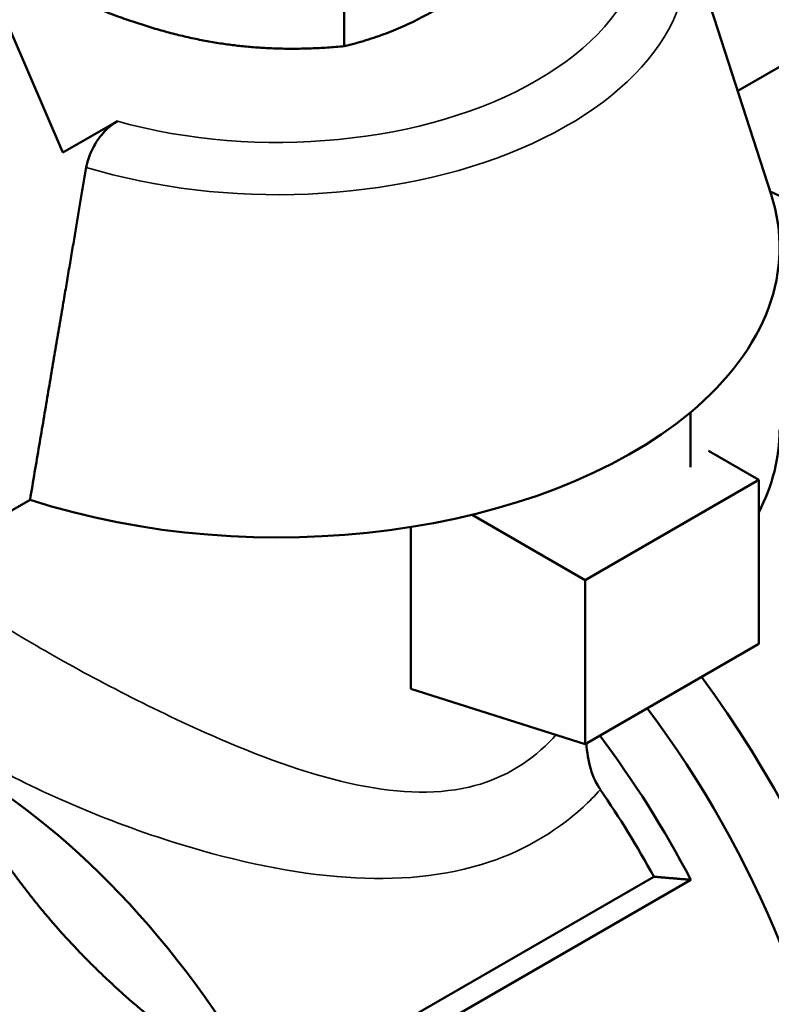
# Model space of a CAD drawing. Header units: millimetres. Extents: x 37 to 189, y 82 to 248.
# Tile 12 of 27: x 152 to 169, y 105 to 127. Entities that reach past the tile are written whole.
import ezdxf

# ---------------------------------------------------------------- set-up
doc = ezdxf.new("R2010")
doc.units = ezdxf.units.MM
doc.layers.add('Видимые тонкие (ГОСТ)', color=7, linetype='Continuous', lineweight=35)
doc.layers.add('Видимый контур (ГОСТ)', color=7, linetype='Continuous', lineweight=50)

msp = doc.modelspace()

# ---------------------------------------------------------------- linework, layer by layer
at = {"layer": 'Видимые тонкие (ГОСТ)'}
for centre, major_axis, start_param, end_param in [((157.829, 128.737), (8.226, 0), 4.260786, 6.734788), ((157.829, 128.125), (9.194, 0), 4.227469, 6.467093)]:
    msp.add_ellipse(centre, major_axis=major_axis, ratio=0.57735, start_param=start_param, end_param=end_param, dxfattribs=at)
for points, knots in [([(164.067, 110.717), (164.02, 110.662), (163.971, 110.61), (163.43, 110.053), (162.812, 109.706), (161.304, 109.357), (160.395, 109.42), (158.44, 109.855), (157.383, 110.251), (154.948, 111.32), (153.581, 112.043), (152.526, 112.652), (152.235, 112.82), (151.968, 112.98), (151.348, 113.369), (151.041, 113.58), (150.52, 114.008), (150.361, 114.205), (150.33, 114.404), (150.329, 114.422), (150.329, 114.441)], [4.422639, 4.422639, 4.422639, 4.422639, 4.455311, 4.455311, 4.778158, 4.778158, 5.160325, 5.160325, 5.579906, 5.579906, 6.147192, 6.147192, 6.147192, 6.303545, 6.303545, 6.553709, 6.553709, 6.878922, 6.878922, 6.913318, 6.913318, 6.913318, 6.913318]), ([(150.243, 114.013), (150.071, 113.894), (149.915, 113.779), (149.259, 113.256), (148.978, 112.895), (148.901, 112.218), (149.022, 111.907), (149.525, 111.311), (149.84, 111.036), (150.501, 110.571), (150.791, 110.388), (151.111, 110.203), (152.273, 109.532), (153.832, 108.84), (156.673, 107.939), (157.925, 107.648), (160.275, 107.443), (161.384, 107.503), (163.256, 108.07), (164.038, 108.512), (164.812, 109.223), (164.94, 109.353), (165.062, 109.488)], [-7.391128, -7.391128, -7.391128, -7.391128, -7.283267, -7.283267, -6.878922, -6.878922, -6.553709, -6.553709, -6.303545, -6.303545, -6.147192, -6.147192, -6.147192, -5.579906, -5.579906, -5.160325, -5.160325, -4.778158, -4.778158, -4.455311, -4.455311, -4.387183, -4.387183, -4.387183, -4.387183])]:
    msp.add_open_spline(points, degree=3, knots=knots, dxfattribs=at)
at = {"layer": 'Видимый контур (ГОСТ)'}
for p, q in [((168.142, 125.14), (178.334, 131.024)), ((166.868, 129.096), (168.889, 122.822)), ((159.323, 126.141), (159.323, 128.16)), ((153.017, 123.759), (151.849, 126.47)), ((154.239, 124.464), (153.017, 123.759)), ((167.081, 117.939), (167.081, 116.714)), ((167.487, 117.078), (168.612, 116.429)), ((168.612, 116.429), (164.723, 114.183)), ((168.612, 116.429), (168.612, 112.754)), ((141.565, 109.795), (152.282, 115.983)), ((164.723, 114.183), (162.189, 115.646)), ((160.818, 111.745), (160.818, 115.372)), ((164.723, 110.509), (164.723, 114.183)), ((168.612, 112.754), (164.723, 110.509)), ((160.818, 111.745), (164.723, 110.509)), ((157.634, 102.559), (166.261, 107.539)), ((158.108, 102.285), (167.089, 107.469))]:
    msp.add_line(p, q, dxfattribs=at)
for centre, major_axis, start_param, end_param in [((169.779, 110.162), (7.5, -12.99), 0, 2.442293), ((157.829, 121.634), (11.25, 0), 5.678086, 6.467093), ((157.829, 121.634), (11.25, 0), 4.196814, 5.678086), ((157.829, 117.551), (11.25, 0), 5.994161, 6.283185), ((161.506, 105.385), (7.375, -12.774), 5.906259, 8.046934), ((150.758, 99.18), (-6.625, 11.475), 4.673725, 6.32185), ((160.799, 104.977), (6.875, -11.908), 0, 1.777979), ((159.738, 104.365), (-6.875, 11.908), 4.640572, 4.919572), ((159.384, 104.161), (-6.625, 11.475), 4.673725, 4.846744)]:
    msp.add_ellipse(centre, major_axis=major_axis, ratio=0.57735, start_param=start_param, end_param=end_param, dxfattribs=at)
for points, weights in [([(159.323, 126.141), (161.364, 126.639), (163.406, 128.498)], [1, 1.15470053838, 1]), ([(153.746, 127.004), (156.535, 125.892), (159.323, 126.141)], [1, 1.15470053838, 1]), ([(152.282, 115.983), (152.977, 120.096), (153.543, 123.429)], [22.0955468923, 24.2940060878, 26.4233411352]), ([(150.907, 109.165), (151.933, 107.39), (153.298, 105.949)], [1.00888063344, 1.02000399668, 1]), ([(166.261, 107.539), (166.664, 107.503), (167.089, 107.469)], [1, 1.00030902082, 1.0000001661]), ([(153.298, 105.949), (154.662, 104.509), (156.537, 103.223)], [1, 1.02000399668, 1.00888063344])]:
    msp.add_rational_spline(points, weights, degree=2, dxfattribs=at)
for points, knots in [([(154.239, 124.464), (154.145, 124.41), (154.036, 124.322), (153.868, 124.142), (153.779, 124.021), (153.657, 123.801), (153.601, 123.666), (153.56, 123.512), (153.55, 123.471), (153.543, 123.429)], [0.4592163, 0.4592163, 0.4592163, 0.4592163, 0.4989422, 0.4989422, 0.5372006, 0.5372006, 0.5743027, 0.5743027, 0.5870323, 0.5870323, 0.5870323, 0.5870323]), ([(164.75, 110.524), (164.762, 110.331), (164.791, 110.136), (164.896, 109.786), (164.966, 109.629), (165.062, 109.488)], [0.1825879, 0.1825879, 0.1825879, 0.1825879, 0.256346, 0.256346, 0.3218352, 0.3218352, 0.3218352, 0.3218352])]:
    msp.add_open_spline(points, degree=3, knots=knots, dxfattribs=at)

doc.saveas('drawing.dxf')
